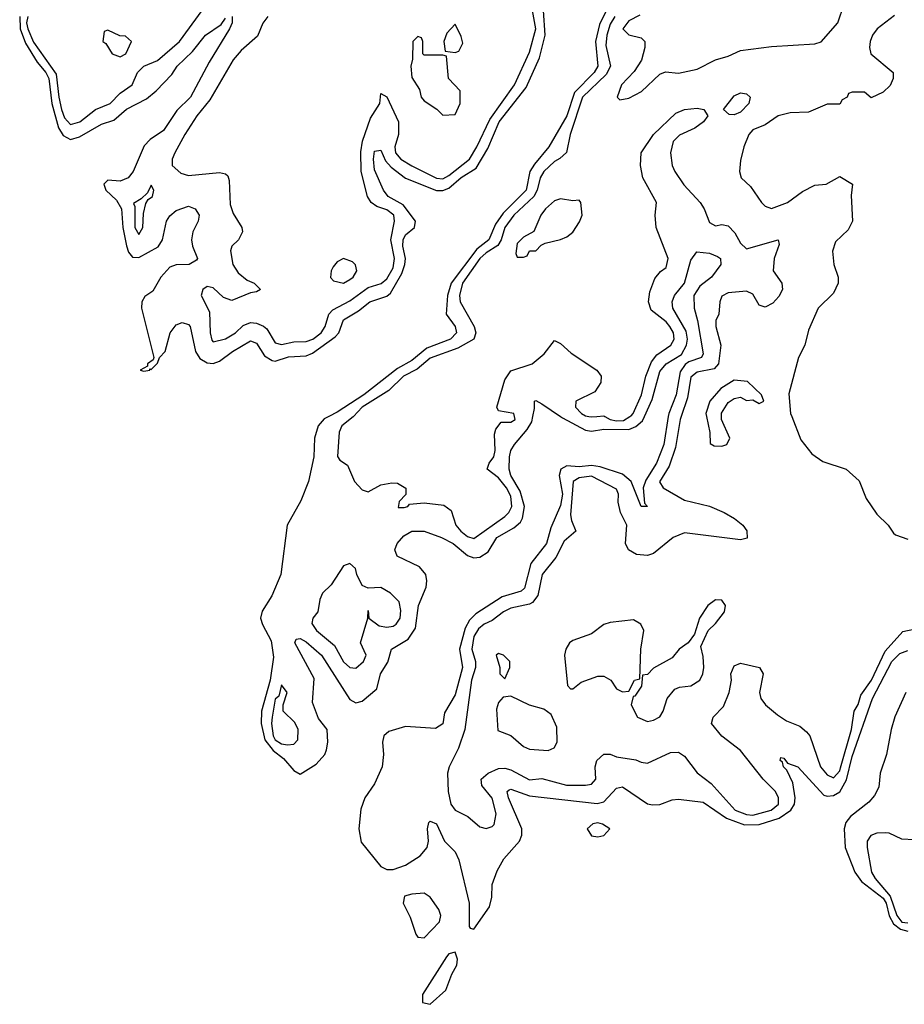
# Model space of a CAD drawing. Header units: inches. Extents: x 2710751 to 2829008, y 857003 to 965602.
# Tile 67 of 256: x 2751246 to 2754098, y 858104 to 861280. Entities that reach past the tile are written whole.
import ezdxf

# ---------------------------------------------------------------- set-up
doc = ezdxf.new("R2010")
doc.units = ezdxf.units.IN
doc.header["$MEASUREMENT"] = 0
doc.layers.add('C7855', color=7, linetype='Continuous')
doc.layers.add('C7856', color=7, linetype='Continuous')

msp = doc.modelspace()

# ---------------------------------------------------------------- linework, layer by layer
at = {"layer": 'C7855', "color": 2}
for points, elevation in [([(2752242.4, 860000), (2752227.4, 859992.6), (2752208.1, 859970), (2752197.1, 859930), (2752194.7, 859870), (2752177.7, 859790), (2752152.5, 859727.5), (2752108.2, 859650), (2752088.1, 859490), (2752058.9, 859421.1), (2752027.9, 859372.1), (2752022.2, 859350), (2752028.6, 859328.6), (2752056.9, 859276.9), (2752063.9, 859223.9), (2752053.5, 859150), (2752025.5, 859050), (2752025, 859010), (2752036.9, 858956.9), (2752062.9, 858922.9), (2752097.1, 858897.1), (2752130, 858858.7), (2752150, 858846.4), (2752201.6, 858878.4), (2752229.6, 858910), (2752234.9, 858925.1), (2752239.7, 858950), (2752237.2, 858990), (2752210, 859026), (2752190, 859078), (2752195.1, 859155.1), (2752133.2, 859270), (2752138, 859282), (2752150, 859284), (2752170, 859273.7), (2752219.5, 859230), (2752310, 859087.3), (2752330, 859076.3), (2752350, 859082), (2752398, 859122), (2752409.6, 859170), (2752432.9, 859207.1), (2752444.5, 859250), (2752498.3, 859281.7), (2752522.3, 859317.7), (2752531.6, 859390), (2752556.9, 859450), (2752559.1, 859470), (2752555.1, 859490), (2752535.6, 859515.6), (2752462.7, 859550), (2752456, 859570), (2752462.7, 859590), (2752484.9, 859615.1), (2752510, 859630.4), (2752550, 859630.5), (2752606, 859610), (2752644, 859590), (2752690, 859552), (2752710, 859543.8), (2752730, 859546), (2752756.6, 859563.4), (2752784.7, 859610), (2752839, 859641), (2752860.4, 859659.6), (2752867.6, 859672.4), (2752873.5, 859710), (2752859.7, 859759.7), (2752829.8, 859810), (2752824.8, 859830), (2752825.3, 859870), (2752829.8, 859890.2), (2752841.3, 859910), (2752882.2, 859957.8), (2752896.9, 859983.1), (2752900.6, 860000)], 2), ([(2752322.4, 860000), (2752321.2, 859998.8), (2752284.9, 859970), (2752276.3, 859950), (2752270.9, 859870.9), (2752278.8, 859858.8), (2752302.8, 859842.8), (2752326, 859790), (2752350, 859763), (2752370, 859757.1), (2752410, 859779.1), (2752446, 859786), (2752464.7, 859784.7), (2752491.6, 859768.4), (2752491.6, 859748.4), (2752470, 859726), (2752466.8, 859706.8), (2752486, 859706), (2752498, 859710), (2752503.1, 859716.9), (2752550, 859722), (2752613.8, 859713.8), (2752637.3, 859697.3), (2752652.4, 859650), (2752668.5, 859630), (2752690, 859612.7), (2752710, 859606.7), (2752810, 859677), (2752823, 859690), (2752832.9, 859710), (2752830, 859742.7), (2752815.5, 859770), (2752790, 859802), (2752753.2, 859830), (2752759.3, 859850), (2752774.7, 859870), (2752778.7, 859890), (2752776.5, 859943.5), (2752780.9, 859959.1), (2752798, 859982), (2752830, 859982), (2752844, 859990), (2752841.5, 860000)], 6), ([(2753337.5, 860000), (2753322.7, 859910), (2753299.6, 859850), (2753265.2, 859794.8), (2753256.5, 859770), (2753261, 859721), (2753270.7, 859709.3), (2753249.4, 859710), (2753218, 859790), (2753190, 859813.7), (2753118.2, 859838.2), (2753090, 859842.2), (2753050, 859838.2), (2753010, 859841.1), (2752990.5, 859830), (2752985.3, 859810), (2752995.9, 859750), (2752990, 859713.2), (2752958.7, 859641.3), (2752944.4, 859590), (2752894, 859526), (2752874.2, 859445.8), (2752863.4, 859436.6), (2752801.6, 859418.4), (2752716.7, 859363.3), (2752696.9, 859343.1), (2752682.2, 859317.8), (2752664, 859250), (2752673.6, 859190), (2752670, 859174), (2752650, 859102), (2752616.3, 859043.7), (2752610, 859008.7), (2752586.4, 858993.6), (2752490, 858999.8), (2752435.9, 858984.1), (2752420.3, 858970), (2752415.5, 858950), (2752418.9, 858910), (2752414.6, 858870), (2752390, 858815.1), (2752358.7, 858770), (2752346.1, 858733.9), (2752339.7, 858670), (2752347.1, 858627.1), (2752410, 858548.5), (2752430, 858538.4), (2752450, 858538.4), (2752490, 858552.4), (2752537.5, 858582.5), (2752559.5, 858610), (2752564.5, 858630), (2752560.9, 858670), (2752565.2, 858690), (2752570, 858694.8), (2752590, 858686), (2752616.3, 858630), (2752650, 858596.3), (2752662, 858570), (2752694.9, 858430), (2752695.3, 858355.3), (2752698, 858350), (2752710, 858346.4), (2752761.4, 858418.6), (2752768.7, 858450), (2752769.8, 858490.2), (2752785.4, 858534.6), (2752806.9, 858573.1), (2752858, 858630), (2752864.7, 858650), (2752864.7, 858670), (2752822, 858770), (2752818, 858790), (2752823.8, 858796.2), (2752830, 858798.4), (2752890, 858776.9), (2753107.9, 858752.1), (2753130, 858757.1), (2753170, 858800.7), (2753190, 858805.5), (2753270, 858750.7), (2753286.9, 858746.9), (2753310, 858748.9), (2753350, 858763.7), (2753370, 858766), (2753450, 858756.2), (2753524.9, 858704.9), (2753582.6, 858682.6), (2753630, 858683.8), (2753695.3, 858704.7), (2753732.3, 858730), (2753744.8, 858750), (2753746.9, 858770), (2753738.7, 858818.7), (2753719.5, 858859.5), (2753709.3, 858870), (2753705.2, 858885.2), (2753698, 858890), (2753700.4, 858899.6), (2753710, 858898), (2753722, 858882), (2753754.8, 858870), (2753838.7, 858778.7), (2753850, 858774.9), (2753870, 858777.6), (2753890.5, 858789.5), (2753911.9, 858828.1), (2753930, 858903.8), (2753996.2, 859090), (2754058.5, 859210), (2754084.5, 859235.5), (2754110, 859245.5)], 2), ([(2753378.7, 860000), (2753375.2, 859990), (2753360.4, 859899.6), (2753340.2, 859839.8), (2753309.1, 859789.1), (2753321, 859770), (2753390, 859730.4), (2753470, 859710.4), (2753518, 859690), (2753550.5, 859670.5), (2753578, 859650), (2753590.9, 859630.9), (2753592, 859608), (2753570, 859602), (2753390, 859624.7), (2753353.4, 859610), (2753290, 859558.4), (2753270, 859552), (2753234.5, 859554.5), (2753209.5, 859569.5), (2753199.3, 859590), (2753203.7, 859650), (2753182.9, 859690), (2753176.2, 859723.8), (2753176.9, 859750), (2753170, 859765.2), (2753090, 859807.6), (2753050, 859802), (2753030.4, 859790), (2753022.4, 859682.4), (2753024.8, 859664.8), (2753038.8, 859630), (2753002, 859598), (2752975, 859545), (2752930.3, 859490), (2752917.1, 859422.9), (2752899.5, 859400.5), (2752890, 859395.1), (2752830, 859381.7), (2752806.4, 859370), (2752770, 859342), (2752743.8, 859330), (2752725.1, 859314.9), (2752710.2, 859290), (2752703.5, 859250), (2752715.8, 859210), (2752715.8, 859190), (2752702.3, 859150), (2752681.3, 858990), (2752661.3, 858930), (2752630.4, 858870), (2752625.7, 858850), (2752627.4, 858790), (2752636.3, 858750), (2752650.4, 858730.4), (2752691.3, 858710), (2752730, 858676), (2752750, 858671), (2752770, 858678), (2752775.5, 858684.5), (2752782, 858718), (2752770, 858769), (2752736.2, 858810), (2752734, 858830), (2752757, 858850), (2752790, 858864.9), (2752810, 858865.7), (2752830, 858860.3), (2752890, 858827.6), (2752930, 858832.2), (2753009.5, 858810.5), (2753070, 858810.6), (2753090, 858814), (2753103.7, 858830), (2753102, 858870), (2753107, 858890), (2753130, 858910.7), (2753150, 858910.6), (2753170, 858902), (2753233, 858893), (2753250, 858884.7), (2753270, 858882), (2753344.1, 858915.9), (2753370, 858917.3), (2753390, 858904), (2753430, 858850.7), (2753476, 858816), (2753553.4, 858730), (2753590, 858715.8), (2753610, 858714), (2753669, 858730), (2753693, 858750), (2753693, 858770), (2753682.9, 858790), (2753643.7, 858830), (2753570, 858922.9), (2753510, 858969.3), (2753477.2, 859010), (2753482, 859030), (2753515.1, 859064.9), (2753534, 859110), (2753540.9, 859150), (2753539.3, 859170), (2753550, 859196), (2753570, 859204.7), (2753631, 859190), (2753642.8, 859170), (2753631, 859110), (2753636, 859090), (2753651, 859070), (2753690, 859037.3), (2753718.8, 859018.8), (2753761.1, 859001.1), (2753783.4, 858983.4), (2753794, 858970), (2753828.7, 858870), (2753850, 858844.4), (2753870, 858834.9), (2753890, 858857.1), (2753893.2, 858866.8), (2753928.4, 858990), (2753936.9, 859050), (2753950, 859071), (2753958.3, 859101.7), (2753992.9, 859150), (2754037, 859243), (2754093.2, 859306.8), (2754150, 859318)], 6), ([(2752989.6, 860000), (2752995.8, 859995.8), (2753070, 859955.8), (2753090, 859952.4), (2753130, 859959.1), (2753210, 859957.8), (2753232.4, 859967.6), (2753254.2, 859985.8), (2753260.5, 860000)], 2), ([(2753081.2, 860000), (2753090, 859998.7), (2753107.5, 860000)], 6), ([(2753133, 860000), (2753150, 859990.3), (2753170, 859985.9), (2753192.8, 859987.2), (2753213.1, 860000)], 6), ([(2753460.9, 860000), (2753471.6, 859948.4), (2753472.7, 859912.7), (2753485.4, 859905.4), (2753510, 859904.7), (2753526, 859910), (2753535.3, 859930), (2753508.7, 859990), (2753508.9, 860000)], 10), ([(2753735.3, 860000), (2753765.2, 859925.2), (2753799.8, 859879.8), (2753835.3, 859855.3), (2753911.3, 859830), (2753952.4, 859792.4), (2753975.2, 859735.2), (2754010, 859684.7), (2754046, 859650), (2754064, 859624), (2754070, 859618), (2754110, 859604.7)], 10), ([(2754103.8, 859110), (2754068.4, 859031.7), (2754055.8, 858990), (2754041, 858910), (2754020.2, 858850), (2754015.8, 858804.2), (2754002.2, 858777.8), (2753983.9, 858756.1), (2753925.2, 858710), (2753910.2, 858690), (2753904.5, 858670), (2753907.3, 858610), (2753938.4, 858530), (2753960.2, 858500.2), (2754030, 858446.5), (2754040.1, 858430), (2754049.6, 858389.6), (2754063.8, 858363.8), (2754086.6, 858346.6), (2754110, 858340.1)], 2), ([(2754130, 858634), (2754090, 858637.2), (2754050, 858656), (2754037.5, 858657.5), (2754010, 858656), (2753990, 858648.7), (2753978.8, 858630), (2753978.8, 858610), (2753992.7, 858530), (2754004.2, 858510), (2754052.7, 858452.7), (2754074, 858390), (2754090.6, 858369.4), (2754110, 858366.3)], 6)]:
    msp.add_lwpolyline(points, dxfattribs=dict(at, elevation=elevation))
for points, elevation in [([(2752310, 859526), (2752290, 859518), (2752250, 859457.2), (2752222.8, 859430), (2752213.4, 859410), (2752206.8, 859370), (2752191, 859350), (2752188, 859332), (2752203, 859310), (2752261.1, 859261.1), (2752290, 859208.2), (2752310, 859190.6), (2752330, 859188.2), (2752355.1, 859210), (2752362.7, 859230), (2752345.2, 859270), (2752368.7, 859350), (2752370, 859374), (2752372, 859350), (2752405.1, 859325.1), (2752430, 859320.3), (2752450, 859323.7), (2752459.5, 859330), (2752472.8, 859350), (2752474.7, 859374.7), (2752470, 859402), (2752442, 859430), (2752410, 859448.7), (2752370, 859446), (2752350, 859455.3), (2752332.7, 859490), (2752329.2, 859510)], 6), ([(2753490, 859408.7), (2753464.7, 859390), (2753438, 859350), (2753422, 859298), (2753402, 859270), (2753372, 859250), (2753350, 859222), (2753290, 859188), (2753270, 859168), (2753254, 859166), (2753251.3, 859130), (2753230, 859098), (2753223.6, 859096.4), (2753218, 859070), (2753238, 859030), (2753270, 859016.3), (2753290, 859020.7), (2753310, 859031.3), (2753321.2, 859050), (2753334, 859090), (2753359, 859121), (2753373.2, 859126.8), (2753410, 859130.8), (2753439, 859150), (2753449, 859170), (2753452.3, 859190), (2753450, 859226), (2753442, 859258), (2753466, 859310), (2753490, 859332), (2753519, 859370), (2753522, 859390), (2753510, 859408)], 10), ([(2753224.7, 859344.7), (2753150, 859336), (2753130, 859329), (2753090, 859299.3), (2753030, 859278), (2753018.8, 859270), (2753006.8, 859250), (2753002.8, 859230), (2753012.7, 859132.7), (2753022, 859122), (2753030, 859122), (2753056.5, 859143.5), (2753110, 859162), (2753130, 859162.8), (2753152, 859150), (2753170, 859122), (2753190, 859112), (2753210, 859114), (2753228, 859150), (2753246, 859154), (2753249.1, 859249.1), (2753259, 859310), (2753248.7, 859330)], 10), ([(2752790, 859235.3), (2752782, 859230), (2752794, 859190), (2752794, 859170), (2752810, 859154), (2752826, 859190), (2752826, 859210), (2752806, 859230)], 10), ([(2752090, 859134), (2752082, 859098), (2752070, 859088.7), (2752060.3, 859030), (2752058.3, 859010), (2752063.8, 858970), (2752070, 858957.6), (2752090, 858944.6), (2752110, 858940.5), (2752130, 858942.8), (2752142.7, 858957.3), (2752143.7, 858990), (2752133.4, 859013.4), (2752095.3, 859050), (2752095.3, 859070), (2752108.7, 859110)], 6), ([(2752830, 859098), (2752805.4, 859094.6), (2752790, 859078), (2752783.5, 859056.5), (2752787.3, 858987.3), (2752830, 858970.8), (2752870, 858936), (2752890, 858926.8), (2752950, 858922.8), (2752969.1, 858930.9), (2752979, 858950), (2752978, 858998), (2752959.3, 859039.3), (2752936.5, 859056.5), (2752890, 859069.3)], 10), ([(2753110, 858689.6), (2753094.2, 858685.8), (2753075.5, 858670), (2753090, 858647.6), (2753110, 858644), (2753130, 858648.9), (2753149.2, 858670), (2753125.6, 858685.6)], 2), ([(2752550, 858462.9), (2752510, 858459.6), (2752487.2, 858452.8), (2752482.6, 858430), (2752505.4, 858385.4), (2752523.7, 858330), (2752530, 858320.5), (2752550, 858318), (2752599.6, 858370), (2752603.6, 858390), (2752597.6, 858410), (2752569.3, 858450)], 2), ([(2752650, 858272.7), (2752630, 858266.6), (2752622.5, 858257.5), (2752544.6, 858135.4), (2752545.3, 858110), (2752570, 858104), (2752619.8, 858150), (2752638.9, 858201.1), (2752655.6, 858230), (2752657.7, 858250)], 2)]:
    msp.add_lwpolyline(points, close=True, dxfattribs=dict(at, elevation=elevation))
at = {"layer": 'C7856', "color": 2}
for points, elevation in [([(2751272, 861290), (2751268.3, 861270), (2751271.8, 861250), (2751290, 861207.8), (2751363.8, 861103.8), (2751371.8, 861030), (2751381.3, 860990), (2751390, 860963.8), (2751410, 860941.7), (2751439.5, 860950), (2751490, 860990.4), (2751538, 861010), (2751570, 861043), (2751609, 861070), (2751626, 861110), (2751646.6, 861130), (2751690, 861148), (2751760.9, 861210), (2751834.5, 861310)], 6), ([(2751930.8, 861290), (2751930.7, 861270), (2751922.8, 861250), (2751856.5, 861143.5), (2751797, 861030), (2751753.2, 860986.8), (2751710, 860922.4), (2751666.9, 860893.1), (2751647.1, 860872.9), (2751611.6, 860790), (2751595.8, 860770), (2751570, 860758.9), (2751530, 860762.9), (2751517.1, 860750), (2751523.6, 860730), (2751557.8, 860697.8), (2751574.2, 860670), (2751579, 860610), (2751590, 860550.8), (2751596.5, 860530), (2751610, 860514), (2751630, 860513.4), (2751692.6, 860547.4), (2751706.3, 860570), (2751719.5, 860630), (2751730, 860646.8), (2751750, 860664), (2751790, 860678.8), (2751812, 860670), (2751824.7, 860650), (2751821, 860630), (2751803.8, 860596.2), (2751800.5, 860570), (2751803, 860550), (2751818.8, 860510), (2751815.9, 860504.1), (2751792, 860490), (2751750, 860489.6), (2751730, 860482), (2751701.3, 860450), (2751675.3, 860404.7), (2751650, 860387.3), (2751639.6, 860370), (2751639.2, 860350), (2751678, 860190), (2751676.9, 860183.1), (2751658, 860170), (2751658, 860162), (2751634, 860150), (2751646.4, 860146.4), (2751666, 860150), (2751666, 860154), (2751670, 860152), (2751690, 860172), (2751697.2, 860190), (2751715.1, 860210), (2751731.5, 860270), (2751750, 860295.8), (2751770, 860303.1), (2751790, 860297.1), (2751795.8, 860290), (2751812.7, 860210), (2751827.3, 860187.3), (2751850, 860172.9), (2751870, 860171.5), (2751890, 860178), (2751931.8, 860210), (2751990, 860243.7), (2752010, 860236.4), (2752035.5, 860195.5), (2752060.2, 860180.3), (2752070, 860178), (2752112.9, 860192.9), (2752170, 860195.3), (2752190, 860204.2), (2752263.1, 860256.9), (2752274.7, 860270), (2752290, 860311.8), (2752338.6, 860341.4), (2752374.5, 860370), (2752430, 860388.5), (2752441.8, 860398.2), (2752478.3, 860461.7), (2752488, 860490), (2752489.8, 860510), (2752480.9, 860550), (2752482.7, 860570), (2752490, 860585.5), (2752519, 860610), (2752522.7, 860630), (2752482.7, 860682.7), (2752434.5, 860710), (2752418.9, 860730), (2752390, 860795.3), (2752386.4, 860830), (2752390, 860856), (2752410, 860858.8), (2752425.1, 860825.1), (2752444, 860804), (2752490, 860768.5), (2752590, 860728.9), (2752610, 860728.9), (2752630, 860736.5), (2752670, 860771.1), (2752718.4, 860801.6), (2752756, 860864), (2752792.3, 860950), (2752878.7, 861061.3), (2752922.5, 861157.5), (2752940.7, 861230), (2752934.5, 861310)], 2), ([(2752046, 861290), (2752030, 861268.7), (2752012.7, 861227.3), (2751959.9, 861180.1), (2751934.4, 861150), (2751858.7, 861021.3), (2751817.3, 860970), (2751778.8, 860910), (2751746, 860850), (2751738, 860830), (2751738, 860810), (2751765.2, 860785.2), (2751790, 860777.3), (2751890, 860787.3), (2751910, 860782.8), (2751916.7, 860776.7), (2751921.4, 860761.4), (2751924.2, 860684.2), (2751934.6, 860654.6), (2751962.8, 860610), (2751964.7, 860595.3), (2751951.3, 860570), (2751930.5, 860549.5), (2751925.8, 860534.2), (2751933.7, 860490), (2751950, 860463.8), (2751979.9, 860439.9), (2752002, 860430), (2752022, 860410), (2752010, 860402), (2751990, 860399), (2751930, 860374.5), (2751903.6, 860383.6), (2751870, 860415.1), (2751850, 860419.3), (2751836, 860410), (2751830.8, 860390), (2751858, 860338), (2751860.5, 860270), (2751866, 860246), (2751870, 860241), (2751910, 860250.5), (2751942, 860270), (2751966.6, 860293.4), (2751990, 860303.1), (2752010, 860301.3), (2752031.9, 860291.9), (2752042.6, 860282.6), (2752070, 860238), (2752090, 860232.4), (2752130, 860240.9), (2752170, 860242), (2752191.5, 860250), (2752218.3, 860270), (2752230.9, 860290), (2752243.1, 860330), (2752255.8, 860344.2), (2752310, 860373.4), (2752370, 860416.5), (2752411.3, 860428.7), (2752430, 860444.6), (2752450, 860479.3), (2752454.8, 860510), (2752442.4, 860570), (2752454.8, 860630), (2752452.4, 860650), (2752430, 860666.6), (2752397.2, 860677.2), (2752379.6, 860690), (2752367.6, 860710), (2752346.9, 860790), (2752346.5, 860853.5), (2752351.6, 860888.4), (2752377.5, 860962.5), (2752407, 861010), (2752410, 861042), (2752430, 861031), (2752467, 860950), (2752467.7, 860910), (2752455.6, 860870), (2752458.3, 860850), (2752474.9, 860830), (2752510, 860808.9), (2752590, 860769.2), (2752610, 860766.4), (2752630, 860776.9), (2752696.1, 860830), (2752720.3, 860870), (2752762.2, 860957.8), (2752841.5, 861070), (2752890, 861174.9), (2752909.8, 861250), (2752899.4, 861310)], 6), ([(2753135.2, 861304.8), (2753115.2, 861264.8), (2753102.4, 861210), (2753110, 861129.6), (2753098.3, 861110), (2753034.7, 861045.3), (2753010, 860969.6), (2752951.8, 860870), (2752905.8, 860814.2), (2752891.3, 860790), (2752879.1, 860730), (2752804.5, 860655.5), (2752780, 860620), (2752758.3, 860570), (2752720, 860540), (2752637.6, 860430), (2752625.2, 860390), (2752621.6, 860330), (2752650.5, 860290), (2752654.9, 860270), (2752635.5, 860250), (2752559.1, 860220.9), (2752510, 860180.8), (2752464.6, 860155.4), (2752356, 860070), (2752270, 860013.6), (2752242.4, 860000)], 2), ([(2753245.2, 861294.8), (2753210, 861276.2), (2753191, 861250), (2753210, 861231), (2753250, 861222), (2753262, 861210), (2753262, 861190), (2753251, 861149), (2753227.1, 861112.9), (2753186, 861070), (2753172, 861030), (2753181, 861021), (2753210, 861026.8), (2753251.4, 861048.6), (2753310, 861104.7), (2753328.4, 861111.6), (2753370, 861107.7), (2753430, 861120.5), (2753490, 861150.8), (2753530, 861162), (2753570, 861180.7), (2753670, 861193.4), (2753810, 861201.6), (2753830, 861208.4), (2753883.7, 861270), (2753904, 861330)], 10), ([(2751246, 861290), (2751247.4, 861250), (2751264.4, 861204.4), (2751302.6, 861142.6), (2751330.8, 861110), (2751340.4, 861090), (2751349.5, 861009.5), (2751370.7, 860930.7), (2751386.1, 860906.1), (2751410, 860893.6), (2751438.3, 860901.7), (2751510, 860942.6), (2751550, 860955.6), (2751590, 860991.7), (2751655.2, 861024.8), (2751686, 861050), (2751736.6, 861103.4), (2751754, 861130), (2751803.1, 861176.9), (2751845.1, 861230), (2751895.1, 861264.9), (2751910, 861284.7)], 2), ([(2753165.4, 861290), (2753150, 861265.6), (2753139, 861230), (2753136.4, 861196.4), (2753151.4, 861130), (2753137.1, 861102.9), (2753060.6, 861030), (2753021.3, 860910), (2753008.8, 860851.2), (2752987.9, 860832.1), (2752970, 860823), (2752936.5, 860790), (2752924.2, 860770), (2752915, 860730), (2752903.5, 860710), (2752839.3, 860650), (2752810.2, 860610), (2752798.9, 860570), (2752788.2, 860551.8), (2752750, 860528), (2752730.2, 860510), (2752674.2, 860430), (2752663.8, 860390), (2752666.2, 860370), (2752711.4, 860290), (2752716.9, 860270), (2752710.4, 860250), (2752659.2, 860220.8), (2752570, 860187.7), (2752527.5, 860152.5), (2752483.7, 860130), (2752436.5, 860083.5), (2752350.4, 860030), (2752322.4, 860000)], 6), ([(2754066.8, 861293.2), (2754010.7, 861250), (2753995.5, 861230), (2753988.4, 861210), (2753986, 861190), (2753991, 861170), (2754062, 861110), (2754062, 861090), (2754052.7, 861067.3), (2754030, 861046), (2753991.6, 861028.4), (2753970, 861046), (2753930, 861046), (2753918, 861042), (2753914, 861030), (2753898, 861022), (2753890, 861008), (2753850, 861008), (2753790, 860981.2), (2753730, 860979.3), (2753692, 860970), (2753650, 860941.2), (2753610, 860925.2), (2753597.3, 860910), (2753580.7, 860870), (2753570, 860826), (2753567.3, 860790), (2753572, 860770), (2753602, 860742), (2753638, 860690), (2753650, 860678), (2753670, 860671), (2753722, 860690), (2753770, 860726), (2753810, 860746), (2753846, 860750), (2753890, 860774), (2753931.3, 860750), (2753926.8, 860713.2), (2753931.3, 860630), (2753917.3, 860602.7), (2753876.9, 860563.1), (2753866.4, 860533.6), (2753871, 860490), (2753884.7, 860450), (2753884.7, 860430), (2753870, 860398), (2753821, 860350), (2753790, 860278), (2753777.3, 860230), (2753757.3, 860190), (2753726.4, 860073.6), (2753731.3, 860010), (2753735.3, 860000)], 10), ([(2753213.1, 860000), (2753217.3, 860002.7), (2753224.4, 860010), (2753250.8, 860070), (2753265.1, 860130), (2753283.7, 860176.3), (2753300.9, 860199.1), (2753346, 860230), (2753356.1, 860250), (2753353.8, 860270), (2753342.3, 860290), (2753330, 860305.1), (2753282.7, 860342.7), (2753273.3, 860370), (2753278, 860402), (2753294.5, 860445.5), (2753312, 860468), (2753330, 860481), (2753337, 860510), (2753298.3, 860610), (2753295.1, 860650), (2753299.7, 860690), (2753255.8, 860770), (2753248.2, 860810), (2753249.6, 860850), (2753289.8, 860910.2), (2753362, 860978), (2753390, 860990.8), (2753430, 860994.8), (2753452, 860990), (2753464.7, 860970), (2753451, 860950), (2753422.8, 860930), (2753373, 860907), (2753353.4, 860886.6), (2753344.9, 860850), (2753350.3, 860810), (2753358.7, 860790), (2753387.1, 860747.1), (2753440.5, 860690), (2753453.4, 860670), (2753470, 860626), (2753490, 860614.8), (2753510, 860619.1), (2753530, 860615.5), (2753552.3, 860592.3), (2753570, 860559.1), (2753590, 860540.4), (2753692, 860570), (2753694.8, 860554.8), (2753678.4, 860510), (2753675.5, 860470), (2753704, 860430), (2753705.5, 860410), (2753693.4, 860386.6), (2753674.9, 860365.1), (2753650, 860352.7), (2753630, 860359), (2753610, 860395.1), (2753590, 860404.5), (2753530, 860399), (2753510, 860388), (2753504, 860370), (2753500.7, 860330), (2753490.8, 860309.2), (2753490.7, 860290), (2753506.4, 860230), (2753498.9, 860170), (2753485.8, 860154.2), (2753430, 860143.1), (2753410, 860126.6), (2753399.6, 860060.4), (2753378.7, 860000)], 6), ([(2753260.5, 860000), (2753284.9, 860055.1), (2753310, 860145.5), (2753330, 860170.3), (2753379.8, 860200.2), (2753396.3, 860230), (2753399.7, 860250), (2753394.9, 860274.9), (2753351.6, 860350), (2753349.6, 860370), (2753357, 860390), (2753389.7, 860430.3), (2753410, 860504.7), (2753429.3, 860530.7), (2753470, 860527.3), (2753496.1, 860516.1), (2753506, 860510), (2753507.3, 860490), (2753476.4, 860450), (2753439.5, 860420.5), (2753419.3, 860390), (2753420.3, 860350), (2753431.6, 860310), (2753450, 860202), (2753444.9, 860190), (2753403.8, 860176.2), (2753392, 860167.9), (2753375.8, 860144.2), (2753362.7, 860070), (2753339.1, 860010), (2753337.5, 860000)], 2), ([(2752841.5, 860000), (2752839, 860010), (2752790, 860018), (2752784, 860030), (2752810, 860118), (2752830, 860147.3), (2752898, 860170), (2752937.4, 860202.6), (2752970, 860244.7), (2752990, 860236), (2753024.2, 860204.2), (2753106.8, 860150), (2753120.5, 860130), (2753120.4, 860110), (2753100.7, 860079.3), (2753038.8, 860050), (2753038, 860030), (2753057.1, 860010), (2753070, 860001.7), (2753081.2, 860000)], 6), ([(2753508.9, 860000), (2753509.2, 860010.8), (2753530, 860044.7), (2753550, 860058), (2753570, 860062), (2753590, 860052), (2753610, 860054), (2753630, 860042), (2753646, 860050), (2753638, 860070), (2753592.9, 860112.9), (2753550, 860117.2), (2753506.8, 860090), (2753471, 860050), (2753458.8, 860010), (2753460.9, 860000)], 10), ([(2752900.6, 860000), (2752906.3, 860026.3), (2752906, 860050), (2752910, 860052), (2752930, 860041), (2752989.6, 860000)], 2), ([(2753107.5, 860000), (2753130, 860001.7), (2753133, 860000)], 6)]:
    msp.add_lwpolyline(points, dxfattribs=dict(at, elevation=elevation))
for points, elevation in [([(2751530, 861246), (2751518, 861242), (2751514, 861210), (2751523.6, 861203.6), (2751544.7, 861170), (2751570, 861160.7), (2751588.7, 861170), (2751606, 861210), (2751587.3, 861227.3), (2751568.4, 861228.4)], 10), ([(2752650, 861266), (2752623.6, 861236.4), (2752614, 861210), (2752618, 861178), (2752650, 861174), (2752662, 861178), (2752675.3, 861204.7), (2752670, 861226)], 10), ([(2752530, 861226), (2752514, 861210), (2752512.7, 861152.7), (2752506.8, 861130), (2752510, 861094), (2752534.8, 861054.8), (2752541, 861030), (2752550, 861018), (2752591.1, 860991.1), (2752610, 860972), (2752650, 860974), (2752666, 861010), (2752666, 861050), (2752628.7, 861090), (2752622, 861162), (2752610, 861166), (2752550, 861166), (2752546, 861170), (2752546, 861210), (2752542, 861222)], 10), ([(2753550, 860973.2), (2753534, 860974), (2753515.3, 860990), (2753550, 861034), (2753570, 861044), (2753590, 861041), (2753601, 861030), (2753597.3, 861010), (2753570, 860982)], 6), ([(2751670, 860746), (2751658, 860722), (2751638, 860702), (2751612.7, 860687.3), (2751616.9, 860676.9), (2751617.3, 860610), (2751630, 860587.3), (2751642.7, 860610), (2751645.2, 860654.8), (2751652.9, 860687.1), (2751660.2, 860699.8), (2751674, 860710), (2751678, 860730)], 6), ([(2752990, 860702), (2752970, 860695.3), (2752941, 860670), (2752926, 860650), (2752903.6, 860596.4), (2752870, 860578), (2752850, 860558), (2752845.4, 860525.4), (2752850, 860514), (2752870, 860514), (2752882, 860518), (2752890, 860534), (2752910, 860534), (2752927.3, 860552.7), (2752940.4, 860559.6), (2752990, 860570.8), (2753010, 860579.1), (2753030, 860594.8), (2753051.5, 860628.5), (2753059.3, 860650), (2753055.3, 860690), (2753050, 860698), (2753030, 860695.3)], 10), ([(2752290, 860509.2), (2752270, 860499.3), (2752257, 860483), (2752250.4, 860470), (2752248.4, 860448.4), (2752258, 860438), (2752290, 860430.4), (2752310, 860441.6), (2752320.9, 860450), (2752333.2, 860470), (2752329.2, 860489.2), (2752319.3, 860499.3)], 10)]:
    msp.add_lwpolyline(points, close=True, dxfattribs=dict(at, elevation=elevation))

doc.saveas('drawing.dxf')
